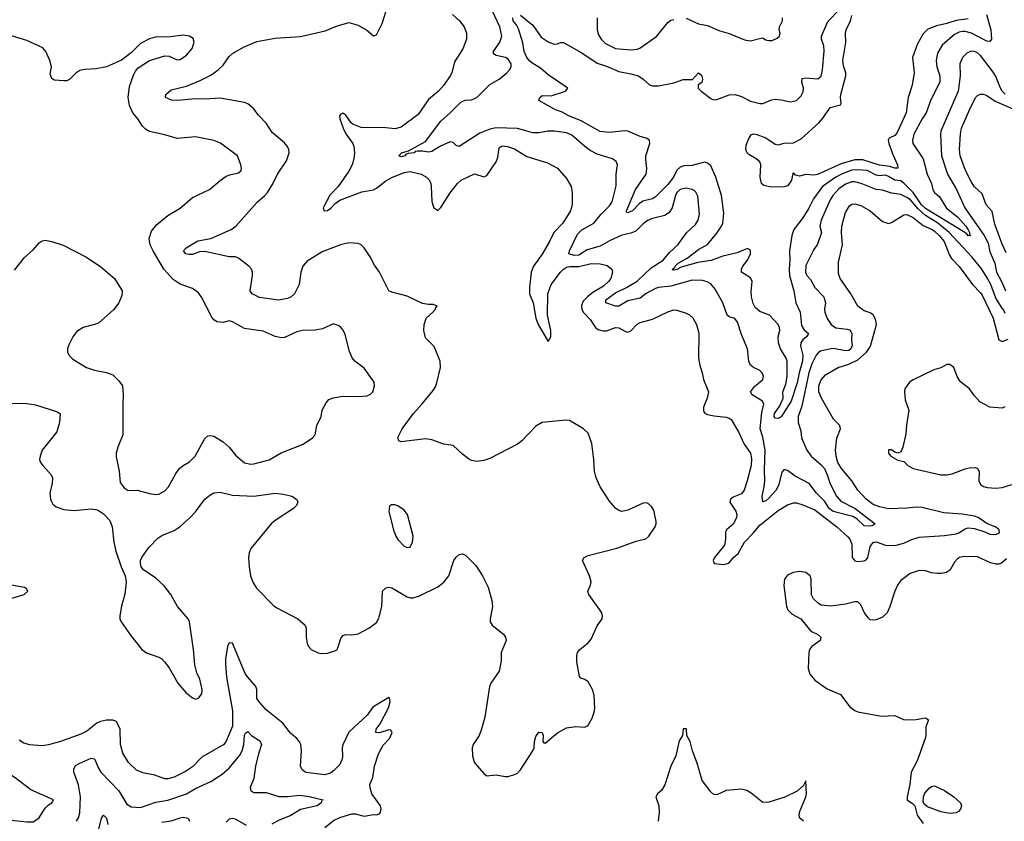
# Model space of a CAD drawing. Header units: inches. Extents: x 2134017 to 2292458, y 756222 to 916513.
# Tile 165 of 256: x 2150703 to 2157125, y 853650 to 858877. Entities that reach past the tile are written whole.
import ezdxf

# ---------------------------------------------------------------- set-up
doc = ezdxf.new("R2010")
doc.units = ezdxf.units.IN
doc.header["$MEASUREMENT"] = 0
doc.layers.add('C1855', color=7, linetype='Continuous')

msp = doc.modelspace()

# ---------------------------------------------------------------- linework, layer by layer
at = {"layer": 'C1855', "color": 5}
for points, elevation in [([(2150650, 856377.1), (2150750, 856374.4), (2150805, 856365), (2150950, 856319.5), (2150966.4, 856306.4), (2150963.1, 856250), (2150946, 856190), (2150850.4, 856070), (2150835.5, 856030), (2150833, 856010), (2150839.1, 855990), (2150853, 855970), (2150907.7, 855910), (2150916.3, 855890), (2150914.9, 855854.9), (2150898.7, 855790), (2150903.1, 855750), (2150910, 855734.8), (2150919, 855719), (2150940.7, 855700.7), (2150990, 855683), (2151057.1, 855677.1), (2151170, 855687.7), (2151210, 855680.8), (2151250, 855654.9), (2151291.6, 855611.6), (2151306.9, 855570), (2151316.9, 855470), (2151330, 855411.3), (2151364.4, 855310), (2151390.5, 855250), (2151397.1, 855210), (2151388.9, 855131.1), (2151367.1, 855052.9), (2151355.6, 854990), (2151356.5, 854970), (2151364.4, 854950), (2151424.7, 854864.7), (2151500.5, 854770), (2151530, 854748.5), (2151610, 854720.3), (2151630, 854708.4), (2151648.4, 854690), (2151678.4, 854650), (2151734.4, 854550), (2151786.4, 854490), (2151830, 854454.9), (2151850, 854446.5), (2151870, 854452), (2151890, 854480.7), (2151892.2, 854510), (2151877.2, 854577.2), (2151859.2, 854619.2), (2151844.7, 854670), (2151837.4, 854770), (2151811.4, 854951.4), (2151802, 854970), (2151731.2, 855050), (2151688, 855130), (2151645.7, 855185.7), (2151590, 855235.1), (2151509.4, 855290), (2151496.2, 855310), (2151491.8, 855330), (2151491.8, 855350), (2151499.6, 855370), (2151544.7, 855435.3), (2151603.3, 855496.7), (2151630, 855514), (2151710, 855546.3), (2151750, 855571.8), (2151815.6, 855630), (2151850, 855668.2), (2151909.7, 855750), (2151942.7, 855777.3), (2151968.4, 855791.6), (2152010, 855796.8), (2152090, 855777.6), (2152230, 855769.3), (2152370.2, 855790.2), (2152423.9, 855783.9), (2152478.8, 855770), (2152508, 855750), (2152518, 855730), (2152508.4, 855710), (2152488.4, 855690), (2152370, 855611.9), (2152344, 855590), (2152210.2, 855429.8), (2152199.4, 855400.6), (2152195.5, 855370), (2152198.9, 855310), (2152208.5, 855250), (2152222.6, 855210), (2152248.1, 855170), (2152358, 855058), (2152381, 855041), (2152516.3, 854970), (2152564.9, 854930), (2152572.2, 854910), (2152570.4, 854849.6), (2152577.6, 854810), (2152586, 854790), (2152604, 854770), (2152650, 854748.5), (2152670, 854744.9), (2152710, 854746.7), (2152758.2, 854761.8), (2152770.9, 854769.1), (2152778.2, 854781.8), (2152797.7, 854842.3), (2152810, 854860.7), (2152830, 854868), (2152870, 854864.9), (2152910, 854873.4), (2152979.3, 854910), (2153030, 854947.3), (2153045.1, 854974.9), (2153064.2, 855050), (2153069.7, 855150), (2153090, 855172.2), (2153110, 855177), (2153130, 855173.4), (2153230, 855114.3), (2153250, 855106.3), (2153270, 855107.6), (2153310, 855120.8), (2153430, 855179.6), (2153469.7, 855210), (2153501, 855250), (2153535.6, 855350), (2153550, 855373), (2153570, 855390.4), (2153590, 855394.9), (2153610, 855386), (2153677.3, 855317.3), (2153720.5, 855250), (2153757.5, 855177.5), (2153783, 855090), (2153787.7, 855050), (2153770.5, 854970), (2153770.5, 854950), (2153784.4, 854930), (2153857.6, 854870), (2153871.7, 854850), (2153875.2, 854830), (2153844.2, 854750), (2153843.6, 854696.4), (2153830.3, 854630), (2153775.3, 854550), (2153766.3, 854530), (2153735.8, 854330), (2153715.3, 854250), (2153699.5, 854210), (2153660.4, 854150), (2153654, 854130), (2153657.1, 854077.1), (2153664.1, 854044.1), (2153670.7, 854030), (2153730, 853960.7), (2153750, 853947.3), (2153810, 853953), (2153870, 853942.4), (2153890, 853942.4), (2153930, 853954.4), (2153950, 853964.9), (2153970, 853985.5), (2154049.2, 854110), (2154059, 854130), (2154060.9, 854170), (2154070, 854202), (2154090, 854231.3), (2154110.8, 854230), (2154116.3, 854210), (2154116, 854170), (2154121.4, 854161.4), (2154130, 854158.8), (2154210, 854227), (2154270, 854259.3), (2154330, 854268.4), (2154390, 854264.9), (2154402, 854270), (2154410, 854276), (2154437.2, 854322.8), (2154450, 854361), (2154453.4, 854386.6), (2154449.8, 854470), (2154438, 854510), (2154410, 854559.6), (2154390, 854574.7), (2154363.8, 854583.8), (2154354.9, 854594.9), (2154337.4, 854690), (2154336.9, 854730), (2154341.6, 854750), (2154356.2, 854770), (2154410, 854813), (2154430, 854837.3), (2154470, 854924), (2154501.3, 854970), (2154504.7, 854990), (2154499.7, 855010), (2154487.3, 855030), (2154415.6, 855130), (2154409.6, 855150.4), (2154426.6, 855190), (2154429.4, 855210.6), (2154420.5, 855250), (2154372.7, 855350), (2154385.2, 855370), (2154410, 855382.4), (2154598, 855430), (2154724.2, 855475.8), (2154787.9, 855492.1), (2154806.6, 855510), (2154847, 855570), (2154855.1, 855590), (2154854.9, 855605.1), (2154838, 855678), (2154823.3, 855703.3), (2154802, 855722), (2154790, 855726.6), (2154770, 855724.5), (2154670, 855678.4), (2154630, 855669.4), (2154610, 855676), (2154590, 855692.3), (2154550, 855738), (2154489.6, 855830), (2154462.4, 855890), (2154452.8, 855932.8), (2154448.4, 856010), (2154434.1, 856114.1), (2154410, 856180.9), (2154379.3, 856210), (2154290, 856262.9), (2154265.8, 856265.8), (2154110, 856251.5), (2154070, 856225.6), (2153978, 856130), (2153950.3, 856109.7), (2153770, 856015.1), (2153730, 856002.4), (2153690, 855996.9), (2153650, 856002.9), (2153630, 856014.5), (2153590, 856044.5), (2153530, 856099.6), (2153470, 856108.3), (2153390, 856138), (2153350, 856143.5), (2153190, 856124.5), (2153175.3, 856130), (2153170, 856152), (2153198.4, 856210), (2153271.1, 856310), (2153328.5, 856371.5), (2153400.7, 856459.3), (2153415.9, 856484.1), (2153424.7, 856510), (2153446.9, 856610), (2153444.7, 856650), (2153405.8, 856745.8), (2153350, 856802), (2153338.4, 856850), (2153341.6, 856890), (2153355.1, 856930), (2153397.2, 856970), (2153414, 856990), (2153416.4, 857003.6), (2153426, 857010), (2153400.4, 857020.4), (2153370, 857019), (2153330, 857026), (2153230, 857074), (2153130, 857099.6), (2153109.7, 857109.7), (2153049.5, 857230), (2153016.6, 857276.6), (2152989.8, 857329.8), (2152949.7, 857390), (2152929.8, 857409.8), (2152910, 857418.7), (2152850, 857422), (2152796.3, 857410), (2152675.6, 857364.4), (2152578.4, 857301.6), (2152550.2, 857269.8), (2152536.9, 857230), (2152524.9, 857150), (2152496, 857090), (2152472.7, 857070), (2152450, 857059.1), (2152391.3, 857048.7), (2152266, 857066), (2152218.4, 857090), (2152206, 857110), (2152221.1, 857210), (2152221.1, 857230), (2152214, 857250), (2152198, 857270), (2152130, 857322.7), (2152110, 857329.8), (2152069.2, 857330.8), (2151910, 857365.4), (2151875.9, 857364.1), (2151830, 857346.5), (2151806, 857346), (2151787.6, 857350), (2151771.6, 857370), (2151787.8, 857390), (2151864.3, 857435.7), (2151950, 857450.2), (2152082.7, 857510), (2152113.6, 857530), (2152251.9, 857688.1), (2152302.6, 857730), (2152319.8, 857750), (2152353.9, 857806.1), (2152383.5, 857870), (2152443.5, 857956.5), (2152459.8, 858010), (2152458.5, 858030), (2152449.8, 858049.8), (2152430, 858073.6), (2152350, 858142.4), (2152310, 858202.4), (2152257.4, 858257.4), (2152230, 858296.9), (2152190, 858328), (2152170, 858337.7), (2152010, 858365.5), (2151910, 858358.9), (2151850, 858362), (2151731.2, 858351.2), (2151693, 858353), (2151653.2, 858370), (2151656, 858390), (2151690, 858419.3), (2151790, 858443.2), (2151879.9, 858480.1), (2151950, 858515.2), (2151997.6, 858550), (2152030, 858581.3), (2152070, 858637.6), (2152090, 858656.9), (2152163, 858697), (2152250, 858734), (2152370, 858756.5), (2152533.4, 858766.6), (2152694.9, 858805.1), (2152770, 858835.8), (2152850, 858859.3), (2152910, 858840.5), (2152967.9, 858807.9), (2153010, 858771), (2153024.7, 858775.3), (2153030, 858778), (2153067.2, 858852.8), (2153103.1, 858970)], 420), ([(2157130, 856960.9), (2157122.8, 856982.8), (2157110, 856996.1), (2157070, 857061.3), (2157037.6, 857150), (2157013.7, 857193.7), (2156977.4, 857250), (2156913.5, 857330), (2156765.8, 857490), (2156691.4, 857550), (2156610, 857599.4), (2156562.9, 857642.9), (2156510, 857703.9), (2156490, 857717.9), (2156450, 857738.3), (2156390, 857746.1), (2156330, 857764.9), (2156290, 857769.3), (2156191.2, 857810), (2156150, 857819.2), (2156130, 857819), (2156090, 857805.7), (2156046.7, 857773.3), (2156006.5, 857730), (2155990, 857702.7), (2155930.1, 857570), (2155922.7, 857530), (2155932.1, 857490), (2155906.5, 857413.5), (2155881.6, 857378.4), (2155830, 857275.1), (2155827.5, 857230), (2155838, 857210), (2155861.9, 857181.9), (2155890.2, 857130), (2155948.9, 857068.9), (2155957.8, 857030), (2155952, 856990), (2155953.8, 856970), (2155968.9, 856928.9), (2155994.7, 856890), (2156027.1, 856867.1), (2156099.3, 856859.3), (2156114.2, 856854.2), (2156124.5, 856844.5), (2156129.5, 856830), (2156127.7, 856790), (2156132.5, 856750), (2156124.5, 856730), (2156110, 856720.5), (2156090, 856717.4), (2156010, 856732), (2155994, 856730), (2155925.1, 856714.9), (2155910, 856705.5), (2155897.3, 856690), (2155870, 856632), (2155850, 856574.5), (2155803.8, 856356.2), (2155781.4, 856290), (2155779.6, 856250), (2155797, 856197), (2155801.1, 856150), (2155835.9, 856070), (2155864.3, 856030), (2155930, 855975.3), (2155951.1, 855950), (2155970.5, 855910), (2155988.5, 855850), (2156030.1, 855770.1), (2156058.6, 855738.6), (2156151.2, 855690), (2156283, 855590), (2156262.5, 855577.5), (2156245.2, 855574.8), (2156210, 855577.6), (2156162, 855622), (2156136.5, 855636.5), (2156009.3, 855670), (2155982.7, 855690), (2155954.9, 855734.9), (2155899.7, 855790), (2155851.8, 855851.8), (2155760.7, 855900.7), (2155710, 855938.4), (2155690, 855944), (2155674, 855926), (2155653.4, 855846.6), (2155636.2, 855810), (2155590, 855757.2), (2155570, 855739.8), (2155550, 855734), (2155546.3, 855770), (2155559.6, 855830), (2155563.4, 855870), (2155561, 855941), (2155565.2, 856070), (2155550, 856154), (2155533.6, 856210), (2155543.5, 856316.5), (2155556.5, 856370), (2155548.3, 856390), (2155479.5, 856430), (2155469.7, 856450), (2155495.8, 856484.2), (2155549.6, 856530), (2155553.3, 856550), (2155547.3, 856570), (2155530, 856589.5), (2155489.3, 856610), (2155467.6, 856627.6), (2155458.9, 856650), (2155449.8, 856729.8), (2155410, 856825.2), (2155384.6, 856904.6), (2155368, 856928), (2155330, 856939.6), (2155317, 856950), (2155289.7, 857030), (2155239.4, 857119.4), (2155210, 857155.1), (2155187.7, 857167.7), (2155156.2, 857176.2), (2155090, 857178.4), (2154950, 857139.9), (2154870, 857130.9), (2154850, 857124), (2154790, 857092.1), (2154750, 857060.8), (2154670, 857044.8), (2154610, 857008.3), (2154588.6, 857008.6), (2154525.6, 857030), (2154525.8, 857050), (2154590, 857095.5), (2154659.8, 857130), (2154730, 857171.6), (2154821.2, 857258.8), (2154899.8, 857310), (2154941.6, 857358.4), (2154996.4, 857410), (2155052.9, 857487.1), (2155110, 857540.9), (2155127.8, 857570), (2155136, 857610), (2155125.8, 857725.8), (2155112.8, 857752.8), (2155102.7, 857762.7), (2155090, 857770.9), (2155050, 857778.9), (2155010, 857769.8), (2154990, 857750.9), (2154979.8, 857730), (2154959.4, 857650), (2154939.7, 857620.3), (2154910, 857600.7), (2154830, 857581.8), (2154802.4, 857570), (2154770, 857545.7), (2154722.6, 857497.4), (2154690, 857485), (2154630, 857472.5), (2154550, 857435.9), (2154490, 857399.7), (2154404.4, 857375.6), (2154350, 857341.5), (2154318.5, 857338.5), (2154284, 857350), (2154288.2, 857370), (2154341.4, 857478.6), (2154370, 857506.7), (2154446.8, 857550), (2154493, 857607), (2154550, 857663.6), (2154566.5, 857690), (2154593.2, 857793.2), (2154594, 857870), (2154602, 857930), (2154593.4, 857953.4), (2154569.6, 857969.6), (2154470, 857999.4), (2154424.5, 858024.5), (2154389.3, 858049.3), (2154303.5, 858123.5), (2154270, 858138.9), (2154191.2, 858151.2), (2154148.7, 858151.3), (2154090, 858140.3), (2154050, 858139.4), (2153950, 858167.5), (2153810, 858172.5), (2153770, 858162.5), (2153703.2, 858136.8), (2153570, 858051.1), (2153550, 858055.8), (2153530, 858076.8), (2153510, 858081.4), (2153448.2, 858051.8), (2153390, 858016.6), (2153370, 858013.9), (2153330, 858020.6), (2153299.9, 858020.1), (2153283.4, 858016.6), (2153275.5, 858010), (2153236.4, 858003.6), (2153221.6, 857998.4), (2153214.4, 857990), (2153190, 857983.1), (2153175.1, 857990), (2153192.7, 858010), (2153238.2, 858021.8), (2153350, 858082.6), (2153450, 858216.5), (2153511.3, 858268.7), (2153579.6, 858340.4), (2153608.1, 858351.9), (2153650, 858355), (2153683.5, 858370), (2153770, 858454.2), (2153830, 858490.2), (2153881.3, 858530), (2153898.7, 858550), (2153908, 858570), (2153908.3, 858590), (2153890, 858620.5), (2153870.6, 858630.6), (2153810, 858642.8), (2153794, 858654), (2153792.3, 858670), (2153833.7, 858730), (2153847, 858770), (2153834.3, 858830), (2153768.6, 858968.6)], 360), ([(2153526, 858910), (2153572.4, 858870), (2153602.7, 858830), (2153616.8, 858790), (2153616.8, 858750), (2153593, 858687), (2153538.5, 858601.5), (2153520.5, 858530), (2153511.1, 858510), (2153469.8, 858450), (2153433.6, 858410), (2153370, 858356.6), (2153301.2, 858258.8), (2153190, 858176.5), (2153150, 858165.5), (2153090, 858170.9), (2152930, 858173.5), (2152875.6, 858195.6), (2152864.7, 858204.7), (2152830, 858254.7), (2152810, 858266.7), (2152798.5, 858261.5), (2152789.9, 858250.1), (2152791.6, 858230), (2152812.3, 858170), (2152830, 858133.5), (2152875.1, 858070), (2152881.7, 858050), (2152885.7, 858010), (2152882, 857970), (2152870.8, 857930), (2152850, 857890.3), (2152780.7, 857790), (2152726.6, 857733.4), (2152682.1, 857650), (2152688, 857630), (2152710, 857633.2), (2152732.8, 857647.2), (2152761.3, 857678.7), (2152790, 857699.9), (2152934.2, 857754.2), (2153010, 857767.2), (2153030, 857777.8), (2153090, 857826.1), (2153130, 857848.5), (2153210, 857880.2), (2153250, 857887.2), (2153320.5, 857870), (2153356.9, 857850), (2153373.1, 857833.1), (2153383.8, 857810), (2153387.1, 857790), (2153391.3, 857691.3), (2153405.1, 857650), (2153430, 857632.3), (2153450, 857652.7), (2153510, 857748.2), (2153558.4, 857810), (2153582, 857830), (2153670, 857871.8), (2153730, 857851.6), (2153750, 857861.6), (2153810.2, 857950), (2153822, 857978), (2153830, 858042.4), (2153850, 858055.2), (2153883.7, 858050), (2153930, 858034), (2154010, 857985.4), (2154144.6, 857944.6), (2154209.7, 857909.7), (2154270, 857842), (2154299.7, 857790), (2154307.4, 857747.4), (2154306.4, 857670), (2154295.3, 857630), (2154245.1, 857550), (2154186, 857490), (2154158.8, 857430), (2154110, 857349.1), (2154054.1, 857270), (2154038.4, 857230), (2154027.4, 857130), (2154028.3, 857090), (2154051.9, 857030), (2154069.9, 856930), (2154084, 856890), (2154150, 856779.3), (2154166.7, 856810), (2154166.7, 856850), (2154144.6, 856950), (2154148, 857090), (2154170.1, 857150), (2154230, 857229.9), (2154249.8, 857250.2), (2154270, 857262.8), (2154291.3, 857268.7), (2154350, 857268.8), (2154430, 857286.9), (2154490, 857285.8), (2154534.2, 857274.2), (2154564.7, 857250), (2154568.5, 857230), (2154557.8, 857190), (2154543.5, 857170), (2154510, 857138.7), (2154441.4, 857098.6), (2154406.3, 857070), (2154379.1, 857040.9), (2154367.5, 857012.5), (2154369.1, 856990), (2154378.5, 856970), (2154422.8, 856922.8), (2154458.5, 856870), (2154476.7, 856856.7), (2154507.5, 856847.5), (2154530, 856848.1), (2154590, 856870.6), (2154610, 856868), (2154650, 856845.5), (2154670, 856840.3), (2154690, 856847.3), (2154730, 856891.1), (2154750, 856903.1), (2154830, 856924.5), (2154930, 856972.9), (2154970, 856984.2), (2154990, 856983.1), (2155050, 856964.5), (2155072.6, 856952.6), (2155093, 856933), (2155117.1, 856890), (2155133, 856833), (2155131.3, 856671.3), (2155136.2, 856630), (2155154.5, 856574.5), (2155163.1, 856530), (2155195.6, 856450), (2155187.8, 856410), (2155163.2, 856350), (2155164, 856324), (2155170.8, 856310.8), (2155190, 856302.8), (2155233, 856293), (2155310, 856286.2), (2155330, 856279.7), (2155342.4, 856270), (2155391, 856190), (2155429.2, 856109.2), (2155469.8, 856050), (2155476.5, 856016.5), (2155473.5, 855970), (2155448.7, 855870), (2155428.4, 855810), (2155410, 855784.9), (2155357.2, 855762.8), (2155338.9, 855750), (2155335.1, 855730), (2155373.4, 855673.4), (2155379.6, 855650), (2155378.5, 855630), (2155359.2, 855590), (2155314, 855550), (2155305.6, 855534.4), (2155307.1, 855487.1), (2155300.2, 855450), (2155234.7, 855370), (2155226.6, 855350), (2155232.1, 855332.1), (2155295.2, 855324.8), (2155327.2, 855332.8), (2155358.7, 855370), (2155390, 855395.6), (2155430.1, 855470), (2155490, 855530.5), (2155530, 855580.5), (2155650, 855677.7), (2155710, 855714), (2155750, 855727.6), (2155770, 855726.4), (2155810, 855714.2), (2155890, 855680.3), (2156031.7, 855570), (2156104.2, 855504.2), (2156117, 855490), (2156130, 855457), (2156133.7, 855370), (2156149.1, 855349.1), (2156170, 855344.1), (2156210, 855348.3), (2156224.7, 855355.3), (2156234.3, 855370), (2156250, 855442.6), (2156270, 855468.5), (2156276, 855470), (2156290, 855472.2), (2156351, 855451), (2156410, 855448), (2156470, 855462.8), (2156514.3, 855485.7), (2156570, 855503.5), (2156734.3, 855514.3), (2156810, 855523.8), (2156828.2, 855530), (2156870, 855557.2), (2156890, 855562.8), (2156930, 855559), (2156998, 855538), (2157030, 855522.5), (2157070, 855520.6), (2157092.8, 855530), (2157091.7, 855551.7), (2157070, 855568.8), (2157010, 855592.9), (2156954.9, 855630), (2156930, 855639.5), (2156850, 855652.3), (2156730, 855660.4), (2156590, 855697.1), (2156550, 855699.2), (2156490, 855691.5), (2156370, 855688.1), (2156310, 855701.4), (2156270, 855715.9), (2156224.7, 855750), (2156170.2, 855810), (2156130.7, 855870.7), (2156063.2, 855950), (2156040.2, 855990), (2156027.2, 856030), (2156024.2, 856070), (2156032.4, 856147.6), (2156056, 856210), (2156051.8, 856230), (2156011.7, 856271.7), (2155932.1, 856410), (2155916, 856450), (2155914.3, 856490), (2155930, 856529.7), (2155959.6, 856560.4), (2156041.6, 856610), (2156110, 856631.2), (2156170, 856659.3), (2156226.4, 856710), (2156252, 856748), (2156292.2, 856890), (2156284.7, 856924.7), (2156270, 856953.6), (2156250, 856965.8), (2156210, 856978.6), (2156170.1, 857010.1), (2156123.6, 857090), (2156053.6, 857190), (2156042.6, 857222.6), (2156043.4, 857296.6), (2156069.4, 857410), (2156062.1, 857490), (2156065.1, 857530), (2156090, 857620.7), (2156116.2, 857663.8), (2156130, 857674.3), (2156150, 857677.3), (2156190, 857666), (2156251, 857631), (2156330, 857561.8), (2156370, 857549), (2156390, 857554.6), (2156470, 857604.4), (2156490, 857606.5), (2156530, 857587.5), (2156595.2, 857535.2), (2156650, 857511.8), (2156670, 857498.1), (2156701, 857470), (2156732, 857430), (2156766, 857346), (2156780.7, 857320.7), (2156830, 857267.6), (2156917.3, 857150), (2156970, 857097.1), (2156980.7, 857080.8), (2157053.3, 856930), (2157090, 856789.8), (2157110, 856778.5), (2157150, 856794.9)], 380), ([(2157008.1, 858910), (2157037.9, 858810), (2157041.2, 858750), (2157030, 858735.9), (2157010, 858737.4), (2156910, 858788.9), (2156870, 858799.6), (2156850, 858799.9), (2156830, 858795.7), (2156799.8, 858780.2), (2156719.8, 858710), (2156690, 858659.7), (2156680.5, 858610), (2156685.5, 858570), (2156703.5, 858510), (2156705.2, 858470), (2156646, 858354), (2156615.8, 858270), (2156588.6, 858230), (2156535.9, 858130), (2156526.7, 858090), (2156529.4, 858070), (2156595.3, 857970), (2156621.9, 857870), (2156649, 857810), (2156658.6, 857770), (2156670, 857750.3), (2156702.1, 857722.1), (2156747.5, 857647.5), (2156821, 857590), (2156873.3, 857530), (2156890, 857507.4), (2156897.6, 857490), (2156897.1, 857477.1), (2156906, 857470), (2156890, 857467.4), (2156880, 857480), (2156856.4, 857496.4), (2156610, 857646.3), (2156585.5, 857670), (2156530.3, 857750.3), (2156470, 857811.3), (2156450, 857825.9), (2156410, 857831.2), (2156370, 857855.5), (2156350, 857862.5), (2156310, 857859.7), (2156290, 857863), (2156230, 857893.6), (2156170, 857898.5), (2156130, 857895.4), (2156068.2, 857871.8), (2156026.7, 857850), (2155938.7, 857790), (2155881.2, 857710), (2155850, 857648.6), (2155810, 857585.7), (2155753.2, 857510), (2155738.7, 857470), (2155724.3, 857370), (2155727, 857310), (2155720.9, 857250), (2155723.1, 857210), (2155751.4, 857110), (2155764.5, 857030), (2155793.9, 856970), (2155802.8, 856882.8), (2155817.6, 856857.6), (2155847, 856830), (2155835.3, 856810), (2155810.1, 856789.9), (2155797.1, 856770), (2155796.6, 856750), (2155810.8, 856690), (2155808.7, 856650), (2155786, 856574), (2155774.5, 856510), (2155735.2, 856390), (2155670, 856286.6), (2155650, 856277.6), (2155630, 856278), (2155623.5, 856290), (2155625.3, 856310), (2155661, 856359), (2155682.3, 856410), (2155681.1, 856450), (2155699.5, 856500.5), (2155708.8, 856550), (2155709.3, 856650), (2155703, 856670), (2155665.2, 856730), (2155652.9, 856770), (2155649.8, 856810), (2155660.2, 856850), (2155658.7, 856870), (2155649.1, 856890), (2155593.8, 856950), (2155530, 856974.8), (2155500.6, 857000.6), (2155486.6, 857026.6), (2155476.2, 857070), (2155474.6, 857105.4), (2155480.9, 857170), (2155470, 857193.2), (2155411.8, 857231.8), (2155410.7, 857250), (2155420.2, 857270), (2155448.9, 857310), (2155469.7, 857350), (2155470, 857373.2), (2155450, 857385.6), (2155382.3, 857357.7), (2155290, 857335.5), (2155213.3, 857306.7), (2155125.1, 857294.9), (2155016.7, 857263.3), (2154990, 857249), (2154970, 857244.1), (2154963.8, 857243.8), (2154959.7, 857250), (2154976.9, 857263.1), (2154977.4, 857270), (2154998.2, 857290), (2155057.2, 857322.8), (2155130, 857378.9), (2155190, 857411.8), (2155250, 857484.1), (2155280.8, 857530), (2155289.2, 857550), (2155296.4, 857616.4), (2155280.2, 857730), (2155243.9, 857850), (2155210, 857924.4), (2155190, 857941.8), (2155170, 857947.9), (2155090, 857926.7), (2155035.5, 857924.5), (2155010, 857915.6), (2154990, 857895.1), (2154967.3, 857850), (2154930, 857802), (2154850, 857722.9), (2154830, 857709.2), (2154766.3, 857693.7), (2154742.9, 857677.1), (2154699.1, 857630), (2154670, 857617.4), (2154661.8, 857621.8), (2154659.8, 857630), (2154718.5, 857770), (2154788.5, 857870), (2154793.3, 857906.7), (2154785.8, 857965.8), (2154787, 857990), (2154811.9, 858070), (2154810.7, 858090.7), (2154790, 858103.9), (2154750, 858115.2), (2154670, 858149.9), (2154647.7, 858152.3), (2154550, 858141), (2154490, 858149.1), (2154360.2, 858220.2), (2154288.5, 858248.5), (2154237, 858277), (2154196.9, 858290), (2154089.6, 858350), (2154094.5, 858370), (2154110, 858383.8), (2154170, 858381.6), (2154262, 858410), (2154279, 858430), (2154150, 858517.1), (2154100.1, 858560.1), (2154050, 858590.5), (2154030, 858605.6), (2154010, 858629.9), (2153992.7, 858670), (2153985.2, 858725.2), (2153956.9, 858816.9), (2153944, 858844), (2153920.5, 858870), (2153919.3, 858890)], 340), ([(2153970, 858907.3), (2154050, 858841.6), (2154103.8, 858763.8), (2154150, 858732), (2154190, 858717.1), (2154210, 858719.1), (2154230, 858727.7), (2154250, 858728.2), (2154370, 858661.5), (2154470, 858593.7), (2154530, 858574.8), (2154610, 858539.3), (2154690, 858524.7), (2154738, 858510), (2154770.4, 858490), (2154811.7, 858451.7), (2154830, 858446.4), (2154870, 858446.7), (2154970, 858465.2), (2155030, 858487.6), (2155092.3, 858487.7), (2155130, 858530.3), (2155150, 858516.3), (2155157, 858490), (2155151.6, 858468.4), (2155127.7, 858452.3), (2155128.4, 858430), (2155148.2, 858410), (2155210, 858363.8), (2155230, 858355.5), (2155250, 858357.1), (2155330, 858387.7), (2155370, 858389.1), (2155410, 858376.5), (2155470, 858346.3), (2155530, 858330.4), (2155550, 858330.3), (2155605.5, 858354.5), (2155630, 858358.3), (2155670, 858354.9), (2155730, 858341.8), (2155768.9, 858351.1), (2155799.7, 858380.3), (2155813.6, 858406.4), (2155814.2, 858430), (2155803.5, 858470), (2155806.3, 858493.7), (2155830, 858497.5), (2155908, 858492), (2155930, 858508.4), (2155939.8, 858550), (2155950.9, 858670.9), (2155947.6, 858707.6), (2155932.4, 858750), (2155933.3, 858770), (2155973.7, 858866.3), (2156050, 858943.6)], 340), ([(2154468.6, 858888.6), (2154468.7, 858810), (2154478.4, 858778.4), (2154494.7, 858750), (2154522.8, 858722.8), (2154590, 858690.2), (2154690, 858680.2), (2154730, 858684), (2154748, 858692), (2154859.5, 858770), (2154930, 858858), (2154950, 858873), (2154970, 858879.3)], 360), ([(2155050, 858886.4), (2155129.3, 858849.3), (2155190, 858839.6), (2155270, 858803.7), (2155330, 858787.4), (2155430, 858744.9), (2155470, 858739.3), (2155537.1, 858757.1), (2155550, 858758), (2155566.6, 858746.6), (2155590, 858740.9), (2155610, 858742.3), (2155643.8, 858756.2), (2155658, 858770), (2155662, 858790), (2155657, 858810), (2155659.6, 858830), (2155679.1, 858870), (2155677.7, 858890)], 360), ([(2156890, 858882.8), (2156810, 858872.2), (2156750, 858851.7), (2156682.2, 858837.8), (2156625.1, 858814.9), (2156594.8, 858785.2), (2156559.5, 858720.5), (2156526.4, 858630), (2156536.1, 858530), (2156524.6, 858450), (2156498.4, 858370), (2156484.2, 858270), (2156423.1, 858136.9), (2156410, 858121), (2156374.5, 858105.5), (2156368.5, 858091.5), (2156371.7, 858070), (2156397.1, 857997.1), (2156428.8, 857930), (2156430.2, 857909.8), (2156411.1, 857908.9), (2156379.1, 857919.1), (2156310, 857929.2), (2156202.7, 857962.7), (2156150, 857962.9), (2156061.8, 857938.2), (2155906.6, 857866.6), (2155883, 857863), (2155830, 857867.1), (2155790, 857856.1), (2155763.9, 857863.9), (2155750, 857879.5), (2155745.1, 857874.9), (2155736.3, 857830), (2155727, 857813), (2155710, 857793.8), (2155690, 857787.4), (2155604.1, 857784.1), (2155556.2, 857796.2), (2155541.6, 857810), (2155533, 857850), (2155536.3, 857930), (2155529.6, 857950), (2155506.6, 857970), (2155458.9, 857998.9), (2155447.6, 858010), (2155438.9, 858030), (2155441.1, 858058.9), (2155457.6, 858102.4), (2155474, 858126), (2155490, 858132.6), (2155510, 858129.1), (2155570, 858105.8), (2155630, 858065.1), (2155650, 858061.3), (2155690, 858071.4), (2155750, 858073.4), (2155799.5, 858100.4), (2155914.4, 858205.6), (2155943.8, 858236.2), (2155990, 858304.2), (2156057.3, 858322.7), (2156060.8, 858330), (2156055.8, 858370), (2156058.9, 858390), (2156092.4, 858510), (2156091.4, 858530), (2156075.8, 858575.8), (2156071.4, 858610), (2156092.2, 858727.8), (2156089.9, 858790), (2156093.2, 858810), (2156120.7, 858870), (2156130, 858903.6)], 320), ([(2150670, 857244.9), (2150733.6, 857326.4), (2150790, 857375.5), (2150830, 857423), (2150850, 857435.8), (2150870, 857439.5), (2150911.6, 857431.6), (2150987.5, 857407.5), (2151134.8, 857330), (2151230, 857268.5), (2151320.3, 857190), (2151370.4, 857110), (2151370, 857078), (2151350.6, 857030), (2151314.7, 856985.3), (2151219.9, 856900.1), (2151207, 856893), (2151116, 856870), (2151076.1, 856843.9), (2151048.7, 856810), (2151022.4, 856757.6), (2151014.9, 856730), (2151015.3, 856710), (2151026.7, 856686.7), (2151050, 856663.8), (2151138.8, 856610), (2151190, 856592.2), (2151270, 856576.4), (2151310, 856560.5), (2151350, 856522), (2151372.7, 856490), (2151378.7, 856430), (2151374.9, 856370), (2151376, 856170), (2151342.4, 856090), (2151332.7, 856050), (2151332.5, 856027.5), (2151352.3, 855932.3), (2151358.2, 855858.2), (2151384, 855824), (2151410, 855807.6), (2151470, 855808.8), (2151550, 855787), (2151590, 855781.3), (2151610, 855783.7), (2151650, 855804.9), (2151672.6, 855830), (2151722, 855918), (2151745.1, 855950), (2151769.6, 855970), (2151810, 855993.4), (2151846.9, 856030), (2151910, 856145.5), (2151930, 856163.1), (2151950, 856166.7), (2151970, 856160.4), (2152030, 856123.6), (2152069.4, 856089.4), (2152110, 856037.6), (2152170, 855987.4), (2152210, 855978.3), (2152230, 855980.2), (2152330, 856006.7), (2152408.1, 856051.9), (2152550.9, 856109.1), (2152612.7, 856150), (2152629.6, 856170.4), (2152642, 856230), (2152669.4, 856290), (2152675.1, 856330), (2152701.5, 856378.5), (2152719.3, 856400.7), (2152747.7, 856412.3), (2152810, 856421.6), (2152910, 856419.3), (2152970, 856424.9), (2152990, 856434.8), (2153005.2, 856450), (2153017.2, 856490), (2153014.2, 856514.2), (2152950, 856604), (2152889.6, 856649.6), (2152871.9, 856671.9), (2152853.8, 856713.8), (2152824.8, 856824.8), (2152811.7, 856851.7), (2152790, 856879), (2152750, 856894), (2152678.3, 856861.7), (2152630, 856851.6), (2152544.7, 856850), (2152510, 856841.1), (2152430, 856805.6), (2152410, 856802.4), (2152370, 856811.2), (2152290, 856845.4), (2152170, 856863.1), (2152090, 856906.3), (2152070, 856912.8), (2152030, 856902), (2151990, 856908), (2151970, 856919.6), (2151956.3, 856936.3), (2151888.7, 857068.7), (2151870, 857096.2), (2151830, 857123.5), (2151750, 857151.9), (2151704, 857184), (2151642.4, 857250), (2151574, 857370), (2151554.2, 857410), (2151547.2, 857450), (2151562.5, 857497.5), (2151598, 857542), (2151670, 857601.3), (2151750, 857647.2), (2151830, 857718.3), (2151941.6, 857770), (2152010, 857828.9), (2152050, 857855.8), (2152073.9, 857866.1), (2152130, 857879.1), (2152146.8, 857893.2), (2152149.5, 857910), (2152145.6, 857930), (2152122.9, 857990), (2152011.8, 858071.8), (2151970, 858088.3), (2151850, 858112.3), (2151730, 858102.3), (2151650, 858126.2), (2151550, 858147.1), (2151522.9, 858162.9), (2151503.6, 858183.6), (2151474.3, 858230), (2151441.8, 858270), (2151418.6, 858318.6), (2151409.8, 858370.2), (2151419.3, 858440.7), (2151444.7, 858515.3), (2151458, 858542), (2151476.3, 858563.7), (2151548.8, 858611.2), (2151650, 858640.7), (2151678.7, 858638.7), (2151730, 858615.6), (2151750, 858616.9), (2151790, 858645.2), (2151828.6, 858690), (2151841.3, 858730), (2151833.4, 858753.4), (2151810, 858769.7), (2151770, 858776.8), (2151670, 858762.7), (2151595.5, 858764.5), (2151550, 858752.4), (2151490, 858722.9), (2151430, 858660.9), (2151367.2, 858612.8), (2151270, 858569.6), (2151202.3, 858557.7), (2151127, 858553), (2151095.1, 858544.9), (2151070, 858529.5), (2151030, 858489.5), (2151010, 858479.5), (2150990, 858478), (2150930, 858482.7), (2150912.7, 858492.7), (2150902, 858522), (2150909.4, 858570), (2150899.6, 858610), (2150873, 858670), (2150852.8, 858692.8), (2150750, 858740.7), (2150650, 858771.8)], 440), ([(2157130, 858390.5), (2157111.2, 858410), (2157100.2, 858430), (2157070, 858505.6), (2157053.5, 858533.5), (2156970, 858644.1), (2156950, 858660.7), (2156930, 858669.8), (2156907.8, 858672.2), (2156881.1, 858658.9), (2156852.7, 858630), (2156834.5, 858590), (2156837, 858510), (2156823.7, 858410), (2156711.6, 858150), (2156708.6, 858128.6), (2156714.6, 857990), (2156754.2, 857870), (2156812.8, 857770), (2156867.1, 857650), (2156993, 857470), (2157020.2, 857420.2), (2157030, 857363.2), (2157062.2, 857290), (2157074.3, 857230), (2157107.4, 857170), (2157133.2, 857110)], 360), ([(2157137.1, 857357.1), (2157110, 857413.7), (2157063, 857543), (2157045.7, 857625.7), (2157006.5, 857670), (2156980.6, 857740.6), (2156930, 857788.1), (2156910, 857816.9), (2156872.9, 857892.9), (2156836.8, 857990), (2156832, 858030), (2156838.4, 858130), (2156845.5, 858170), (2156897.5, 858290), (2156937.8, 858370), (2156950, 858382.2), (2156970, 858390.8), (2156990, 858390.8), (2157010, 858382.5), (2157065.7, 858345.7), (2157196.2, 858290)], 380), ([(2157128.1, 856351.9), (2157110, 856342.9), (2157029.8, 856349.8), (2156965.6, 856385.6), (2156930, 856424.5), (2156898, 856470), (2156836.9, 856516.9), (2156817.2, 856550), (2156795.4, 856610), (2156770, 856629.6), (2156750, 856627.8), (2156712, 856608), (2156666.1, 856593.9), (2156530, 856529.7), (2156506.8, 856513.2), (2156477, 856470), (2156473.4, 856450), (2156478.2, 856398.2), (2156501.5, 856330), (2156486.4, 856233.6), (2156482.5, 856177.5), (2156462.3, 856090), (2156450, 856059.3), (2156430, 856051.6), (2156410, 856056.2), (2156390, 856073.3), (2156370, 856071.6), (2156369.3, 856050), (2156384.2, 856030), (2156430, 856004.4), (2156470, 855997.1), (2156495.8, 855970), (2156530, 855950.1), (2156710, 855910.1), (2156750, 855909.1), (2156785, 855915), (2156870, 855949), (2156895, 855955), (2156936.1, 855956.1), (2156950.8, 855950.8), (2156962, 855930), (2156959, 855870), (2156970, 855845.4), (2156990, 855833), (2157012.8, 855827.2), (2157070, 855822.7), (2157110, 855826.4), (2157174.7, 855845.3)], 420), ([(2157139.5, 855360.5), (2157107.3, 855332.7), (2157090, 855326.9), (2157070, 855326.9), (2157034.5, 855334.5), (2156950, 855374.3), (2156862.8, 855377.2), (2156833.4, 855370), (2156819.5, 855360.5), (2156800.9, 855339.1), (2156771, 855289), (2156747.5, 855272.5), (2156715.1, 855264.9), (2156690, 855264.8), (2156650, 855270.8), (2156610, 855283.2), (2156570, 855285.2), (2156510, 855266.4), (2156450, 855220.4), (2156430, 855195.1), (2156410.1, 855149.9), (2156376.4, 855043.6), (2156360.2, 855010), (2156330, 854982), (2156290, 854964.4), (2156270, 854961.1), (2156250, 854964.7), (2156235.9, 854975.9), (2156213.7, 855010), (2156190, 855061.2), (2156170, 855080.9), (2156150, 855081.6), (2156090, 855066.6), (2155993.6, 855053.6), (2155930, 855059.5), (2155913.2, 855070), (2155880.4, 855100.4), (2155866.7, 855126.7), (2155865.8, 855230), (2155858.2, 855250), (2155830, 855273.2), (2155790, 855278.3), (2155748, 855272), (2155710, 855254.2), (2155690.2, 855230), (2155687.3, 855187.3), (2155704, 855050), (2155713, 855030), (2155741.3, 855001.3), (2155798, 854970), (2155864, 854890), (2155908.7, 854868.7), (2155927.7, 854850), (2155923, 854830), (2155870.4, 854790), (2155854.9, 854770), (2155850.4, 854750), (2155846.6, 854646.6), (2155857.1, 854610), (2155890, 854570.4), (2155970, 854513.7), (2156056.7, 854476.7), (2156117.2, 854397.2), (2156150, 854372.4), (2156170, 854364.2), (2156324.2, 854335.8), (2156410, 854339.5), (2156472.7, 854312.7), (2156550, 854313.7), (2156610, 854324), (2156630.8, 854310.8), (2156613.6, 854266.4), (2156613.5, 854210), (2156609.3, 854190), (2156555.9, 854044.1), (2156518.4, 853970), (2156507.8, 853890), (2156490.6, 853810), (2156491.3, 853790), (2156527.1, 853767.1), (2156541, 853750), (2156556, 853690), (2156595.3, 853635.3)], 420), ([(2150623.6, 855096.4), (2150731.3, 855130), (2150755.2, 855150), (2150746.4, 855166.4), (2150734.3, 855174.3), (2150649.3, 855189.3)], 380), ([(2152694, 853610), (2152750, 853655.8), (2152790, 853674.6), (2152870, 853697.7), (2152890, 853698.4), (2152950, 853684.1), (2153010, 853694.6), (2153030, 853692.3), (2153050, 853698.7), (2153055, 853705), (2153060.7, 853730), (2153055.8, 853750), (2152999.6, 853830), (2152988.2, 853868.2), (2152987.1, 853890), (2153005.4, 853934.6), (2153016.8, 854010), (2153044.2, 854090), (2153073.6, 854146.4), (2153116, 854190), (2153132.6, 854230), (2153124.1, 854244.1), (2153110, 854246), (2153050, 854227.9), (2153025.5, 854230), (2153027.1, 854250), (2153055, 854285), (2153108.1, 854390), (2153119.3, 854430), (2153115.2, 854455.2), (2153110, 854457.4), (2153006.6, 854393.4), (2152970, 854342.9), (2152849.4, 854230.6), (2152810.5, 854149.5), (2152806.4, 854130), (2152808.2, 854070), (2152803.7, 854050), (2152790, 854021.1), (2152750, 853978.9), (2152730, 853964), (2152690, 853953.4), (2152570, 853967.2), (2152544.7, 853984.7), (2152533.7, 854010), (2152541.2, 854110), (2152536.1, 854150), (2152527.7, 854167.7), (2152510.4, 854190), (2152470, 854223.7), (2152419.6, 854290), (2152310, 854376.5), (2152264, 854430), (2152250.2, 854450.2), (2152249.2, 854510), (2152244, 854530), (2152190, 854590.3), (2152174.2, 854614.2), (2152091.1, 854811.1), (2152070, 854814.3), (2152058.6, 854790), (2152045.7, 854710), (2152044.5, 854675.5), (2152052.8, 854590), (2152089.9, 854370.1), (2152089.9, 854270), (2152050, 854172), (2152034, 854150), (2151890, 854069.2), (2151830, 854005.6), (2151785.1, 853974.9), (2151710, 853938.7), (2151670, 853927.8), (2151650, 853927.7), (2151584, 853950), (2151505.4, 853965.4), (2151463.9, 853983.9), (2151412.8, 854032.9), (2151375.4, 854095.4), (2151360.1, 854150), (2151357.8, 854250), (2151335.8, 854295.8), (2151330, 854302.6), (2151310, 854310.2), (2151270, 854309.2), (2151230, 854300.2), (2151206, 854290), (2151141.5, 854238.5), (2151102, 854218), (2150970, 854170.2), (2150890, 854147.9), (2150850, 854142.7), (2150769.1, 854149.1), (2150730, 854159.5), (2150698.5, 854178.5)], 380), ([(2151073.3, 853650), (2151087.4, 853672.6), (2151095.7, 853704.3), (2151100.5, 853810), (2151086.9, 853886.9), (2151056.8, 853970), (2151055.3, 853990), (2151066.3, 854013.7), (2151090, 854027.9), (2151170, 854061.7), (2151190, 854057.3), (2151215.9, 853995.9), (2151231.5, 853971.5), (2151348.5, 853848.5), (2151401.9, 853761.9), (2151430, 853744.8), (2151490, 853741), (2151590, 853775), (2151670, 853787), (2151790, 853829.4), (2151850, 853864.4), (2151950, 853908.6), (2152023.6, 853956.4), (2152070, 853996.9), (2152139, 854081), (2152153.4, 854110), (2152165.6, 854150), (2152170, 854211.3), (2152175.1, 854224.9), (2152190, 854235.5), (2152214.9, 854210), (2152270, 854174.9), (2152279.3, 854150), (2152259.7, 854090), (2152241.5, 854010), (2152229.4, 853930), (2152206.3, 853870), (2152210, 853848.2), (2152230, 853837.6), (2152310, 853837.6), (2152392.2, 853812.2), (2152450, 853811.8), (2152530, 853821.5), (2152592, 853812), (2152682, 853790), (2152673, 853787), (2152668.5, 853770), (2152642.4, 853750), (2152533.9, 853726.1), (2152471.8, 853688.2), (2152390, 853655), (2152348.3, 853631.7)], 360), ([(2155815.8, 853650), (2155792.2, 853670), (2155786.2, 853686.2), (2155790.2, 853710), (2155830, 853809.7), (2155834, 853830), (2155830, 853913.4), (2155816.2, 853883.8), (2155773.9, 853846.1), (2155693.6, 853806.4), (2155590, 853774.9), (2155550, 853773.4), (2155474.1, 853834.1), (2155446, 853850), (2155410, 853858.9), (2155310, 853850.3), (2155250, 853822), (2155230, 853825.5), (2155210, 853842), (2155155.2, 853915.2), (2155122.3, 854030), (2155091.2, 854110), (2155075.8, 854170), (2155053.4, 854210), (2155051.7, 854250), (2155050, 854253.4), (2155030, 854254), (2155025.4, 854210), (2155005.1, 854174.9), (2154982.5, 854077.5), (2154949.7, 854010), (2154910, 853887.7), (2154890, 853850.4), (2154863.6, 853830), (2154852.8, 853810), (2154870.7, 853750), (2154872.8, 853710), (2154866.8, 853650)], 380), ([(2151217.7, 853590), (2151235.6, 853670), (2151250, 853690.5), (2151270, 853670.6), (2151278.5, 853630)], 340), ([(2151630, 853644.9), (2151690, 853652.9), (2151750, 853673.2), (2151770, 853677.3), (2151800.7, 853670), (2151810.4, 853650)], 340), ([(2152182.5, 853622.5), (2152110, 853663), (2152090, 853668.3), (2152070, 853663.7), (2152050, 853644.2)], 360)]:
    msp.add_lwpolyline(points, dxfattribs=dict(at, elevation=elevation))
for points, elevation in [([(2153150, 855712.7), (2153127.3, 855712.7), (2153116, 855704), (2153110.9, 855669.1), (2153140.7, 855550), (2153156.3, 855510), (2153170, 855486.8), (2153210, 855444), (2153230, 855436), (2153250, 855438), (2153266, 855470), (2153269.5, 855510), (2153231.6, 855650), (2153210, 855679.5), (2153170, 855706.6)], 440), ([(2150565.6, 853994.4), (2150550, 853992), (2150536.9, 853983.1), (2150518.8, 853961.2), (2150505.1, 853930), (2150499.6, 853890), (2150503.8, 853850), (2150519.3, 853819.3), (2150579.6, 853759.6), (2150617.1, 853677.1), (2150630, 853664), (2150650, 853658), (2150750, 853646.1), (2150790, 853647.5), (2150827, 853670), (2150870, 853735.8), (2150890, 853757.1), (2150913.2, 853770), (2150924, 853790), (2150775.9, 853855.9), (2150673.9, 853933.9), (2150590, 853988.9)], 380), ([(2156770, 853700.9), (2156710, 853712), (2156624.2, 853744.2), (2156601.7, 853761.7), (2156596.4, 853776.4), (2156597.1, 853810), (2156606.4, 853833.6), (2156634.8, 853865.2), (2156650, 853876.1), (2156670, 853881.5), (2156734.9, 853850), (2156796.3, 853810), (2156839.1, 853770), (2156844.9, 853750), (2156838.8, 853730), (2156825.5, 853714.5), (2156810, 853706)], 420)]:
    msp.add_lwpolyline(points, close=True, dxfattribs=dict(at, elevation=elevation))

doc.saveas('drawing.dxf')
